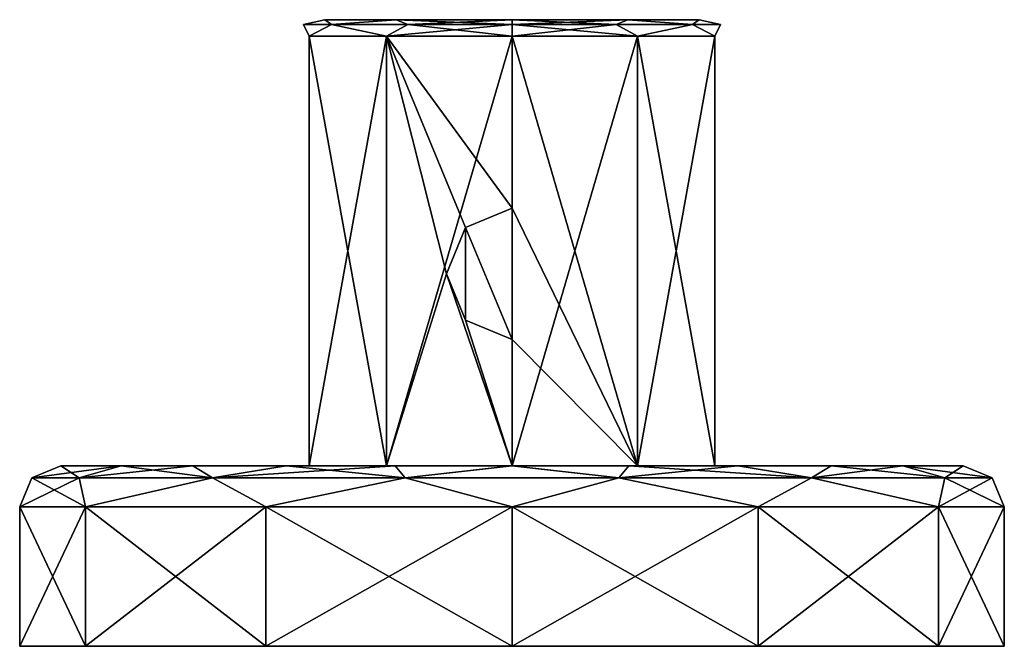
# Model space of a CAD drawing. Header units: metres. Extents: x -204 to 106, y -88 to 116.
# Tile 249 of 256: x 46 to 106, y -88 to -50. Entities that reach past the tile are written whole.
import ezdxf

# ---------------------------------------------------------------- set-up
doc = ezdxf.new("R2010")
doc.units = ezdxf.units.M
doc.layers.add('solid_20472013_1', color=7, linetype='CONTINUOUS')

msp = doc.modelspace()

# ---------------------------------------------------------------- linework, layer by layer
at = {"layer": 'solid_20472013_1'}
for points in [[(63.792892, -50.392895, 0.45), (65.0877, -50.099998, 4.159338), (65.087708, -50.099998, -3.259351)], [(65.495323, -50.392895, 6.803554), (65.0877, -50.099998, 4.159338), (63.792892, -50.392895, 0.45)], [(63.792892, -50.392895, 0.45), (65.087708, -50.099998, -3.259351), (65.495323, -50.392895, -5.903553)], [(63.792892, -50.392895, 0.45), (64.136261, -51.099998, -3.567215), (64.136261, -51.099998, 4.467215)], [(65.495323, -50.392895, 6.803554), (63.792892, -50.392895, 0.45), (64.136261, -51.099998, 4.467215)], [(63.792892, -50.392895, 0.45), (65.495323, -50.392895, -5.903553), (64.136261, -51.099998, -3.567215)], [(65.495323, -50.392895, 6.803554), (64.136261, -51.099998, 4.467215), (68.858772, -51.099998, 10.967209)], [(65.495323, -50.392895, -5.903553), (68.858772, -51.099998, -10.067208), (64.136261, -51.099998, -3.567215)], [(65.087708, -50.099998, -3.259351), (65.0877, -50.099998, 4.159338), (69.449509, -50.099998, 10.160324)], [(65.495323, -50.392895, 6.803554), (69.449509, -50.099998, 10.160324), (65.0877, -50.099998, 4.159338)], [(69.449516, -50.099998, -9.260332), (65.087708, -50.099998, -3.259351), (69.449509, -50.099998, 10.160324)], [(65.495323, -50.392895, -5.903553), (65.087708, -50.099998, -3.259351), (69.449516, -50.099998, -9.260332)], [(70.146446, -50.392895, 11.454678), (69.449509, -50.099998, 10.160324), (65.495323, -50.392895, 6.803554)], [(65.495323, -50.392895, -5.903553), (69.449516, -50.099998, -9.260332), (70.146446, -50.392895, -10.554677)], [(70.146446, -50.392895, 11.454678), (65.495323, -50.392895, 6.803554), (68.858772, -51.099998, 10.967209)], [(65.495323, -50.392895, -5.903553), (70.146446, -50.392895, -10.554677), (68.858772, -51.099998, -10.067208)], [(70.146446, -50.392895, 11.454678), (68.858772, -51.099998, 10.967209), (76.5, -51.099998, 13.45)], [(76.5, -50.392895, -12.257107), (76.5, -51.099998, -12.55), (68.858772, -51.099998, -10.067208)], [(70.146446, -50.392895, -10.554677), (76.5, -50.392895, -12.257107), (68.858772, -51.099998, -10.067208)], [(69.449516, -50.099998, -9.260332), (69.449509, -50.099998, 10.160324), (76.5, -50.099998, 12.45)], [(76.5, -50.392895, 13.157106), (76.5, -50.099998, 12.45), (69.449509, -50.099998, 10.160324)], [(76.5, -50.392895, 13.157106), (69.449509, -50.099998, 10.160324), (70.146446, -50.392895, 11.454678)], [(69.449516, -50.099998, -9.260332), (76.5, -50.099998, 12.45), (76.5, -50.099998, -11.55)], [(70.146446, -50.392895, -10.554677), (69.449516, -50.099998, -9.260332), (76.5, -50.099998, -11.55)], [(70.146446, -50.392895, -10.554677), (76.5, -50.099998, -11.55), (76.5, -50.392895, -12.257107)], [(76.5, -50.392895, 13.157106), (70.146446, -50.392895, 11.454678), (76.5, -51.099998, 13.45)], [(83.550484, -50.099998, 10.160333), (83.550491, -50.099998, -9.260324), (76.5, -50.099998, -11.55)], [(76.5, -50.392895, -12.257107), (76.5, -50.099998, -11.55), (83.550491, -50.099998, -9.260324)], [(76.5, -50.099998, 12.45), (83.550484, -50.099998, 10.160333), (76.5, -50.099998, -11.55)], [(82.853554, -50.392895, -10.554677), (76.5, -50.392895, -12.257107), (83.550491, -50.099998, -9.260324)], [(82.853554, -50.392895, 11.454678), (83.550484, -50.099998, 10.160333), (76.5, -50.099998, 12.45)], [(82.853554, -50.392895, 11.454678), (76.5, -50.099998, 12.45), (76.5, -50.392895, 13.157106)], [(76.5, -50.392895, 13.157106), (76.5, -51.099998, 13.45), (84.141228, -51.099998, 10.967209)], [(82.853554, -50.392895, 11.454678), (76.5, -50.392895, 13.157106), (84.141228, -51.099998, 10.967209)], [(82.853554, -50.392895, -10.554677), (84.141228, -51.099998, -10.067208), (76.5, -51.099998, -12.55)], [(82.853554, -50.392895, -10.554677), (76.5, -51.099998, -12.55), (76.5, -50.392895, -12.257107)], [(82.853554, -50.392895, -10.554677), (83.550491, -50.099998, -9.260324), (87.504677, -50.392895, -5.903553)], [(87.504677, -50.392895, 6.803554), (83.550484, -50.099998, 10.160333), (82.853554, -50.392895, 11.454678)], [(87.504677, -50.392895, 6.803554), (82.853554, -50.392895, 11.454678), (84.141228, -51.099998, 10.967209)], [(82.853554, -50.392895, -10.554677), (87.504677, -50.392895, -5.903553), (84.141228, -51.099998, -10.067208)], [(83.550484, -50.099998, 10.160333), (87.912292, -50.099998, 4.159351), (83.550491, -50.099998, -9.260324)], [(87.504677, -50.392895, 6.803554), (87.912292, -50.099998, 4.159351), (83.550484, -50.099998, 10.160333)], [(87.912292, -50.099998, 4.159351), (87.9123, -50.099998, -3.259339), (83.550491, -50.099998, -9.260324)], [(87.504677, -50.392895, -5.903553), (83.550491, -50.099998, -9.260324), (87.9123, -50.099998, -3.259339)], [(87.504677, -50.392895, 6.803554), (84.141228, -51.099998, 10.967209), (88.863739, -51.099998, 4.467215)], [(87.504677, -50.392895, -5.903553), (88.863739, -51.099998, -3.567215), (84.141228, -51.099998, -10.067208)], [(87.504677, -50.392895, -5.903553), (87.9123, -50.099998, -3.259339), (89.207108, -50.392895, 0.45)], [(89.207108, -50.392895, 0.45), (87.912292, -50.099998, 4.159351), (87.504677, -50.392895, 6.803554)], [(89.207108, -50.392895, 0.45), (87.504677, -50.392895, 6.803554), (88.863739, -51.099998, 4.467215)], [(87.504677, -50.392895, -5.903553), (89.207108, -50.392895, 0.45), (88.863739, -51.099998, -3.567215)], [(89.207108, -50.392895, 0.45), (87.9123, -50.099998, -3.259339), (87.912292, -50.099998, 4.159351)], [(89.207108, -50.392895, 0.45), (88.863739, -51.099998, 4.467215), (88.863739, -51.099998, -3.567215)], [(68.858849, -77.300003, 10.967257), (68.858772, -51.099998, 10.967209), (64.136261, -51.099998, 4.467215)], [(64.136284, -77.300003, 4.46725), (64.136261, -51.099998, 4.467215), (64.136261, -51.099998, -3.567215)], [(68.858849, -77.300003, 10.967257), (64.136261, -51.099998, 4.467215), (64.136284, -77.300003, 4.46725)], [(64.136284, -77.300003, -3.56725), (64.136261, -51.099998, -3.567215), (68.858772, -51.099998, -10.067208)], [(64.136284, -77.300003, 4.46725), (64.136261, -51.099998, -3.567215), (64.136284, -77.300003, -3.56725)], [(64.136284, -77.300003, -3.56725), (68.858772, -51.099998, -10.067208), (68.858849, -77.300003, -10.067258)], [(68.858772, -51.099998, 10.967209), (72.5, -65.599998, 12.819317), (73.669983, -62.773212, 13.138223)], [(68.858849, -77.300003, 10.967257), (72.5, -65.599998, 12.819317), (68.858772, -51.099998, 10.967209)], [(68.858772, -51.099998, 10.967209), (73.669983, -62.773212, 13.138223), (76.5, -61.599998, 13.45)], [(68.858772, -51.099998, 10.967209), (76.5, -61.599998, 13.45), (76.5, -51.099998, 13.45)], [(68.858849, -77.300003, -10.067258), (68.858772, -51.099998, -10.067208), (76.5, -51.099998, -12.55)], [(68.858849, -77.300003, -10.067258), (76.5, -51.099998, -12.55), (76.5, -77.300003, -12.55)], [(84.141129, -77.300003, 10.967278), (76.5, -51.099998, 13.45), (76.5, -61.599998, 13.45)], [(84.141129, -77.300003, 10.967278), (84.141228, -51.099998, 10.967209), (76.5, -51.099998, 13.45)], [(76.5, -77.300003, -12.55), (76.5, -51.099998, -12.55), (84.141228, -51.099998, -10.067208)], [(84.141197, -77.300003, -10.067225), (76.5, -77.300003, -12.55), (84.141228, -51.099998, -10.067208)], [(84.141129, -77.300003, 10.967278), (88.863701, -77.300003, 4.46731), (84.141228, -51.099998, 10.967209)], [(84.141197, -77.300003, -10.067225), (84.141228, -51.099998, -10.067208), (88.863739, -51.099998, -3.567215)], [(88.863739, -77.300003, -3.567182), (84.141197, -77.300003, -10.067225), (88.863739, -51.099998, -3.567215)], [(88.863701, -77.300003, 4.46731), (88.863739, -51.099998, 4.467215), (84.141228, -51.099998, 10.967209)], [(88.863701, -77.300003, 4.46731), (88.863739, -77.300003, -3.567182), (88.863739, -51.099998, 4.467215)], [(88.863739, -77.300003, -3.567182), (88.863739, -51.099998, -3.567215), (88.863739, -51.099998, 4.467215)], [(76.5, -61.599998, 13.45), (73.669983, -62.773212, 13.138223), (76.5, -69.599998, 13.45)], [(84.141129, -77.300003, 10.967278), (76.5, -61.599998, 13.45), (76.5, -69.599998, 13.45)], [(73.669983, -62.773212, 13.138223), (72.5, -65.599998, 12.819317), (73.669945, -68.42675, 13.138215)], [(73.669983, -62.773212, 13.138223), (73.669945, -68.42675, 13.138215), (76.5, -69.599998, 13.45)], [(68.858849, -77.300003, 10.967257), (76.5, -77.300003, 13.45), (72.5, -65.599998, 12.819317)], [(72.5, -65.599998, 12.819317), (76.5, -77.300003, 13.45), (73.669945, -68.42675, 13.138215)], [(73.669945, -68.42675, 13.138215), (76.5, -77.300003, 13.45), (76.5, -69.599998, 13.45)], [(84.141129, -77.300003, 10.967278), (76.5, -69.599998, 13.45), (76.5, -77.300003, 13.45)], [(47.232231, -78.032234, 0.45), (49, -77.300003, 0.45), (52.679874, -77.300003, -13.292323)], [(50.130653, -78.032234, 13.148808), (49, -77.300003, 0.45), (47.232231, -78.032234, 0.45)], [(50.130653, -78.032234, -12.248808), (47.232231, -78.032234, 0.45), (52.679874, -77.300003, -13.292323)], [(68.858849, -77.300003, -10.067258), (52.679874, -77.300003, -13.292323), (49, -77.300003, 0.45)], [(64.136284, -77.300003, 4.46725), (49, -77.300003, 0.45), (52.679863, -77.300003, 14.1923)], [(50.130653, -78.032234, 13.148808), (52.679863, -77.300003, 14.1923), (49, -77.300003, 0.45)], [(64.136284, -77.300003, -3.56725), (68.858849, -77.300003, -10.067258), (49, -77.300003, 0.45)], [(64.136284, -77.300003, 4.46725), (64.136284, -77.300003, -3.56725), (49, -77.300003, 0.45)], [(50.130653, -78.032234, -12.248808), (52.679874, -77.300003, -13.292323), (57.049858, -77.300003, -18.990723)], [(58.251846, -78.032234, -22.432461), (50.130653, -78.032234, -12.248808), (57.049858, -77.300003, -18.990723)], [(50.130653, -78.032234, 13.148808), (58.251846, -78.032234, 23.332462), (52.679863, -77.300003, 14.1923)], [(52.679863, -77.300003, 14.1923), (100.320122, -77.300003, 14.192324), (76.5, -77.300003, 13.45)], [(68.858849, -77.300003, 10.967257), (52.679863, -77.300003, 14.1923), (76.5, -77.300003, 13.45)], [(52.679863, -77.300003, 14.1923), (57.049843, -77.300003, 19.890703), (100.320122, -77.300003, 14.192324)], [(58.251846, -78.032234, 23.332462), (57.049843, -77.300003, 19.890703), (52.679863, -77.300003, 14.1923)], [(68.858849, -77.300003, 10.967257), (64.136284, -77.300003, 4.46725), (52.679863, -77.300003, 14.1923)], [(100.320137, -77.300003, -13.292299), (52.679874, -77.300003, -13.292323), (76.5, -77.300003, -12.55)], [(68.858849, -77.300003, -10.067258), (76.5, -77.300003, -12.55), (52.679874, -77.300003, -13.292323)], [(95.950157, -77.300003, -18.990704), (57.049858, -77.300003, -18.990723), (52.679874, -77.300003, -13.292323)], [(100.320137, -77.300003, -13.292299), (95.950157, -77.300003, -18.990704), (52.679874, -77.300003, -13.292323)], [(57.049843, -77.300003, 19.890703), (95.950142, -77.300003, 19.890722), (100.320122, -77.300003, 14.192324)], [(57.049843, -77.300003, 19.890703), (62.746136, -77.300003, 24.263456), (95.950142, -77.300003, 19.890722)], [(58.251846, -78.032234, 23.332462), (62.746136, -77.300003, 24.263456), (57.049843, -77.300003, 19.890703)], [(90.253868, -77.300003, -23.363457), (62.746159, -77.300003, -23.36347), (57.049858, -77.300003, -18.990723)], [(58.251846, -78.032234, -22.432461), (57.049858, -77.300003, -18.990723), (62.746159, -77.300003, -23.36347)], [(95.950157, -77.300003, -18.990704), (90.253868, -77.300003, -23.363457), (57.049858, -77.300003, -18.990723)], [(58.251846, -78.032234, -22.432461), (62.746159, -77.300003, -23.36347), (69.380333, -77.300003, -26.112375)], [(69.987312, -78.032234, -28.083963), (58.251846, -78.032234, -22.432461), (69.380333, -77.300003, -26.112375)], [(58.251846, -78.032234, 23.332462), (69.987312, -78.032234, 28.983963), (62.746136, -77.300003, 24.263456)], [(62.746136, -77.300003, 24.263456), (90.253845, -77.300003, 24.26347), (95.950142, -77.300003, 19.890722)], [(62.746136, -77.300003, 24.263456), (69.38031, -77.300003, 27.012369), (90.253845, -77.300003, 24.26347)], [(69.987312, -78.032234, 28.983963), (69.38031, -77.300003, 27.012369), (62.746136, -77.300003, 24.263456)], [(83.61969, -77.300003, -26.11237), (69.380333, -77.300003, -26.112375), (62.746159, -77.300003, -23.36347)], [(90.253868, -77.300003, -23.363457), (83.61969, -77.300003, -26.11237), (62.746159, -77.300003, -23.36347)], [(69.38031, -77.300003, 27.012369), (83.619667, -77.300003, 27.012377), (90.253845, -77.300003, 24.26347)], [(69.38031, -77.300003, 27.012369), (76.499985, -77.300003, 27.949989), (83.619667, -77.300003, 27.012377)], [(69.987312, -78.032234, 28.983963), (76.499985, -77.300003, 27.949989), (69.38031, -77.300003, 27.012369)], [(83.61969, -77.300003, -26.11237), (76.500015, -77.300003, -27.04999), (69.380333, -77.300003, -26.112375)], [(69.987312, -78.032234, -28.083963), (69.380333, -77.300003, -26.112375), (76.500015, -77.300003, -27.04999)], [(83.012688, -78.032234, -28.083963), (69.987312, -78.032234, -28.083963), (76.500015, -77.300003, -27.04999)], [(69.987312, -78.032234, 28.983963), (83.012688, -78.032234, 28.983963), (76.499985, -77.300003, 27.949989)], [(83.012688, -78.032234, 28.983963), (83.619667, -77.300003, 27.012377), (76.499985, -77.300003, 27.949989)], [(100.320122, -77.300003, 14.192324), (84.141129, -77.300003, 10.967278), (76.5, -77.300003, 13.45)], [(100.320137, -77.300003, -13.292299), (76.5, -77.300003, -12.55), (84.141197, -77.300003, -10.067225)], [(83.012688, -78.032234, -28.083963), (76.500015, -77.300003, -27.04999), (83.61969, -77.300003, -26.11237)], [(83.012688, -78.032234, -28.083963), (83.61969, -77.300003, -26.11237), (90.253868, -77.300003, -23.363457)], [(94.748154, -78.032234, -22.432461), (83.012688, -78.032234, -28.083963), (90.253868, -77.300003, -23.363457)], [(83.012688, -78.032234, 28.983963), (94.748154, -78.032234, 23.332462), (83.619667, -77.300003, 27.012377)], [(94.748154, -78.032234, 23.332462), (90.253845, -77.300003, 24.26347), (83.619667, -77.300003, 27.012377)], [(104, -77.300003, 0.45), (88.863701, -77.300003, 4.46731), (84.141129, -77.300003, 10.967278)], [(100.320122, -77.300003, 14.192324), (104, -77.300003, 0.45), (84.141129, -77.300003, 10.967278)], [(100.320137, -77.300003, -13.292299), (84.141197, -77.300003, -10.067225), (88.863739, -77.300003, -3.567182)], [(104, -77.300003, 0.45), (88.863739, -77.300003, -3.567182), (88.863701, -77.300003, 4.46731)], [(104, -77.300003, 0.45), (100.320137, -77.300003, -13.292299), (88.863739, -77.300003, -3.567182)], [(94.748154, -78.032234, 23.332462), (95.950142, -77.300003, 19.890722), (90.253845, -77.300003, 24.26347)], [(94.748154, -78.032234, -22.432461), (90.253868, -77.300003, -23.363457), (95.950157, -77.300003, -18.990704)], [(94.748154, -78.032234, -22.432461), (95.950157, -77.300003, -18.990704), (100.320137, -77.300003, -13.292299)], [(102.869347, -78.032234, -12.248808), (94.748154, -78.032234, -22.432461), (100.320137, -77.300003, -13.292299)], [(94.748154, -78.032234, 23.332462), (102.869347, -78.032234, 13.148808), (95.950142, -77.300003, 19.890722)], [(102.869347, -78.032234, 13.148808), (100.320122, -77.300003, 14.192324), (95.950142, -77.300003, 19.890722)], [(105.767769, -78.032234, 0.45), (104, -77.300003, 0.45), (100.320122, -77.300003, 14.192324)], [(102.869347, -78.032234, 13.148808), (105.767769, -78.032234, 0.45), (100.320122, -77.300003, 14.192324)], [(102.869347, -78.032234, -12.248808), (100.320137, -77.300003, -13.292299), (104, -77.300003, 0.45)], [(105.767769, -78.032234, 0.45), (102.869347, -78.032234, -12.248808), (104, -77.300003, 0.45)], [(47.232231, -78.032234, 0.45), (46.5, -79.800003, 0.45), (50.519241, -79.800003, 15.450003)], [(50.130653, -78.032234, -12.248808), (50.519241, -79.800003, -14.550003), (46.5, -79.800003, 0.45)], [(50.130653, -78.032234, -12.248808), (46.5, -79.800003, 0.45), (47.232231, -78.032234, 0.45)], [(50.130653, -78.032234, 13.148808), (47.232231, -78.032234, 0.45), (50.519241, -79.800003, 15.450003)], [(50.130653, -78.032234, 13.148808), (50.519241, -79.800003, 15.450003), (58.251846, -78.032234, 23.332462)], [(58.251846, -78.032234, -22.432461), (50.519241, -79.800003, -14.550003), (50.130653, -78.032234, -12.248808)], [(58.251846, -78.032234, 23.332462), (50.519241, -79.800003, 15.450003), (61.5, -79.800003, 26.430763)], [(58.251846, -78.032234, -22.432461), (61.5, -79.800003, -25.530764), (50.519241, -79.800003, -14.550003)], [(58.251846, -78.032234, 23.332462), (61.5, -79.800003, 26.430763), (69.987312, -78.032234, 28.983963)], [(69.987312, -78.032234, -28.083963), (61.5, -79.800003, -25.530764), (58.251846, -78.032234, -22.432461)], [(69.987312, -78.032234, 28.983963), (61.5, -79.800003, 26.430763), (76.5, -79.800003, 30.450001)], [(69.987312, -78.032234, -28.083963), (76.5, -79.800003, -29.549999), (61.5, -79.800003, -25.530764)], [(69.987312, -78.032234, 28.983963), (76.5, -79.800003, 30.450001), (83.012688, -78.032234, 28.983963)], [(83.012688, -78.032234, -28.083963), (76.5, -79.800003, -29.549999), (69.987312, -78.032234, -28.083963)], [(83.012688, -78.032234, 28.983963), (76.5, -79.800003, 30.450001), (91.5, -79.800003, 26.430763)], [(83.012688, -78.032234, -28.083963), (91.5, -79.800003, -25.530764), (76.5, -79.800003, -29.549999)], [(83.012688, -78.032234, 28.983963), (91.5, -79.800003, 26.430763), (94.748154, -78.032234, 23.332462)], [(94.748154, -78.032234, -22.432461), (91.5, -79.800003, -25.530764), (83.012688, -78.032234, -28.083963)], [(94.748154, -78.032234, 23.332462), (91.5, -79.800003, 26.430763), (102.480759, -79.800003, 15.450003)], [(94.748154, -78.032234, -22.432461), (102.480759, -79.800003, -14.550003), (91.5, -79.800003, -25.530764)], [(94.748154, -78.032234, 23.332462), (102.480759, -79.800003, 15.450003), (102.869347, -78.032234, 13.148808)], [(102.869347, -78.032234, -12.248808), (102.480759, -79.800003, -14.550003), (94.748154, -78.032234, -22.432461)], [(102.869347, -78.032234, 13.148808), (102.480759, -79.800003, 15.450003), (106.5, -79.800003, 0.45)], [(105.767769, -78.032234, 0.45), (106.5, -79.800003, 0.45), (102.480759, -79.800003, -14.550003)], [(105.767769, -78.032234, 0.45), (102.480759, -79.800003, -14.550003), (102.869347, -78.032234, -12.248808)], [(102.869347, -78.032234, 13.148808), (106.5, -79.800003, 0.45), (105.767769, -78.032234, 0.45)], [(50.519241, -79.800003, -14.550003), (50.519169, -88.300003, -14.549865), (46.5, -88.300003, 0.45)], [(46.5, -79.800003, 0.45), (46.5, -88.300003, 0.45), (50.519169, -88.300003, 15.449864)], [(50.519241, -79.800003, -14.550003), (46.5, -88.300003, 0.45), (46.5, -79.800003, 0.45)], [(50.519241, -79.800003, 15.450003), (46.5, -79.800003, 0.45), (50.519169, -88.300003, 15.449864)], [(61.5, -79.800003, -25.530764), (61.500134, -88.300003, -25.53083), (50.519169, -88.300003, -14.549865)], [(50.519241, -79.800003, -14.550003), (61.5, -79.800003, -25.530764), (50.519169, -88.300003, -14.549865)], [(50.519241, -79.800003, 15.450003), (50.519169, -88.300003, 15.449864), (61.500134, -88.300003, 26.43083)], [(61.5, -79.800003, 26.430763), (50.519241, -79.800003, 15.450003), (61.500134, -88.300003, 26.43083)], [(61.5, -79.800003, -25.530764), (76.5, -79.800003, -29.549999), (61.500134, -88.300003, -25.53083)], [(61.5, -79.800003, 26.430763), (61.500134, -88.300003, 26.43083), (76.5, -88.300003, 30.450001)], [(76.5, -79.800003, 30.450001), (61.5, -79.800003, 26.430763), (76.5, -88.300003, 30.450001)], [(76.5, -79.800003, -29.549999), (76.5, -88.300003, -29.549999), (61.500134, -88.300003, -25.53083)], [(91.5, -79.800003, -25.530764), (91.499863, -88.300003, -25.53083), (76.5, -88.300003, -29.549999)], [(76.5, -79.800003, -29.549999), (91.5, -79.800003, -25.530764), (76.5, -88.300003, -29.549999)], [(76.5, -79.800003, 30.450001), (76.5, -88.300003, 30.450001), (91.499863, -88.300003, 26.43083)], [(91.5, -79.800003, 26.430763), (76.5, -79.800003, 30.450001), (91.499863, -88.300003, 26.43083)], [(102.480759, -79.800003, -14.550003), (102.480827, -88.300003, -14.549865), (91.499863, -88.300003, -25.53083)], [(91.5, -79.800003, -25.530764), (102.480759, -79.800003, -14.550003), (91.499863, -88.300003, -25.53083)], [(91.5, -79.800003, 26.430763), (91.499863, -88.300003, 26.43083), (102.480827, -88.300003, 15.449864)], [(102.480759, -79.800003, 15.450003), (91.5, -79.800003, 26.430763), (102.480827, -88.300003, 15.449864)], [(102.480759, -79.800003, 15.450003), (102.480827, -88.300003, 15.449864), (106.5, -88.300003, 0.45)], [(106.5, -79.800003, 0.45), (102.480759, -79.800003, 15.450003), (106.5, -88.300003, 0.45)], [(102.480759, -79.800003, -14.550003), (106.5, -79.800003, 0.45), (102.480827, -88.300003, -14.549865)], [(106.5, -79.800003, 0.45), (106.5, -88.300003, 0.45), (102.480827, -88.300003, -14.549865)], [(46.5, -88.300003, 0.45), (50.519169, -88.300003, -14.549865), (106.5, -88.300003, 0.45)], [(102.480827, -88.300003, 15.449864), (46.5, -88.300003, 0.45), (106.5, -88.300003, 0.45)], [(102.480827, -88.300003, 15.449864), (50.519169, -88.300003, 15.449864), (46.5, -88.300003, 0.45)], [(50.519169, -88.300003, -14.549865), (102.480827, -88.300003, -14.549865), (106.5, -88.300003, 0.45)], [(50.519169, -88.300003, -14.549865), (61.500134, -88.300003, -25.53083), (102.480827, -88.300003, -14.549865)], [(91.499863, -88.300003, 26.43083), (61.500134, -88.300003, 26.43083), (50.519169, -88.300003, 15.449864)], [(102.480827, -88.300003, 15.449864), (91.499863, -88.300003, 26.43083), (50.519169, -88.300003, 15.449864)], [(61.500134, -88.300003, -25.53083), (91.499863, -88.300003, -25.53083), (102.480827, -88.300003, -14.549865)], [(61.500134, -88.300003, -25.53083), (76.5, -88.300003, -29.549999), (91.499863, -88.300003, -25.53083)], [(91.499863, -88.300003, 26.43083), (76.5, -88.300003, 30.450001), (61.500134, -88.300003, 26.43083)]]:
    msp.add_3dface(points, dxfattribs=at)

doc.saveas('drawing.dxf')
